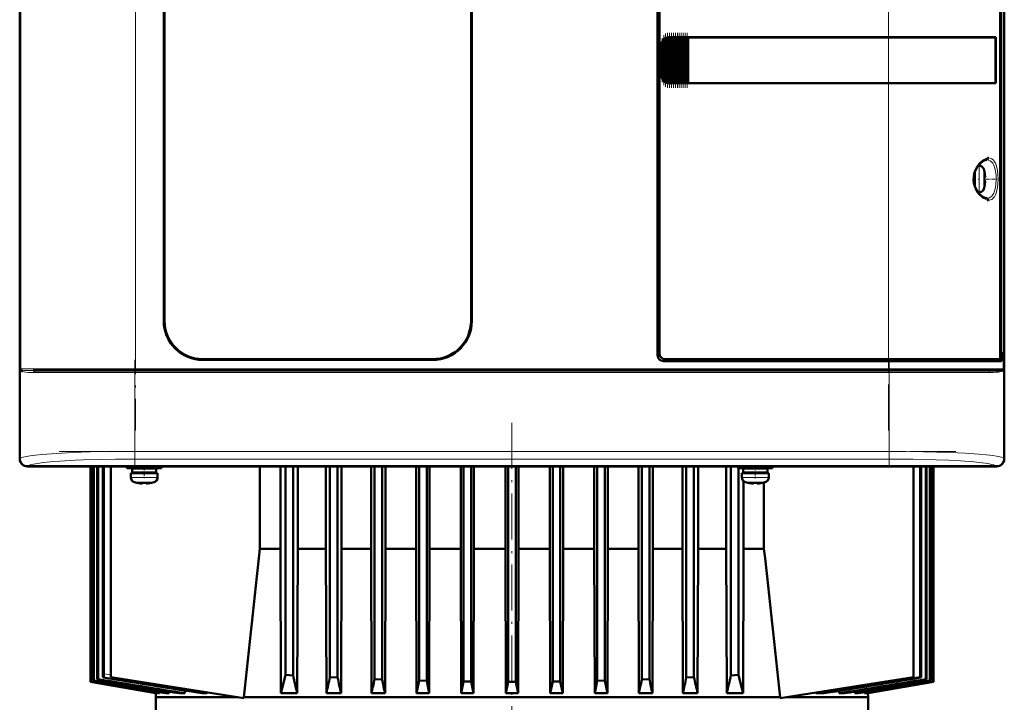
# Model space of a CAD drawing. Extents: x -1595 to 1972, y -1684 to 713.
# Tile 43 of 60: x -137 to 120, y 374 to 553. Entities that reach past the tile are written whole.
import ezdxf

# ---------------------------------------------------------------- set-up
doc = ezdxf.new("R2010")
doc.units = 0
doc.linetypes.add('DASHDOT', pattern=[18.5, 12, -3, 0.5, -3])

msp = doc.modelspace()

# ---------------------------------------------------------------- linework, layer by layer
at = {"color": 7, "lineweight": 50}
for p, q in [((-136.91, 646.03), (-136.91, 438.07)), ((120.04, 438.07), (120.04, 646.03)), ((-136.93, 546.25), (-136.93, 633.85)), ((120.07, 633.85), (120.07, 546.25)), ((29.57, 465.05), (29.57, 619.05)), ((30.07, 618.55), (30.07, 465.55)), ((119.02, 465.02), (119.02, 619.08)), ((119.14, 618.21), (119.14, 465.88)), ((-99.33, 474.05), (-99.33, 610.05)), ((-99.13, 610.05), (-99.13, 474.05)), ((-19.13, 474.05), (-19.13, 610.05)), ((-18.93, 610.05), (-18.93, 474.05)), ((31.08, 547.31), (31.23, 547.48)), ((31.45, 536.42), (31.45, 547.67)), ((31.59, 547.75), (31.74, 547.84)), ((31.96, 536.16), (31.96, 547.94)), ((32.1, 547.98), (32.25, 548.01)), ((32.47, 548.04), (32.61, 548.05)), ((32.47, 536.05), (32.47, 548.04)), ((32.64, 548.05), (32.57, 548.05)), ((32.64, 548.05), (32.61, 548.05)), ((32.64, 548.05), (32.76, 548.05)), ((32.98, 548.05), (32.76, 548.05)), ((32.98, 536.05), (32.98, 548.05)), ((33.12, 548.05), (32.98, 548.05)), ((33.12, 548.05), (33.19, 548.05)), ((33.19, 548.05), (33.27, 548.05)), ((33.49, 548.05), (33.27, 548.05)), ((33.49, 536.05), (33.49, 548.05)), ((33.63, 548.05), (33.49, 548.05)), ((33.63, 548.05), (33.7, 548.05)), ((33.7, 548.05), (33.78, 548.05)), ((34, 548.05), (33.78, 548.05)), ((34, 536.05), (34, 548.05)), ((34.14, 548.05), (34, 548.05)), ((34.14, 548.05), (34.21, 548.05)), ((34.21, 548.05), (34.29, 548.05)), ((34.51, 548.05), (34.29, 548.05)), ((34.51, 536.05), (34.51, 548.05)), ((34.65, 548.05), (34.51, 548.05)), ((34.65, 548.05), (34.72, 548.05)), ((34.72, 548.05), (34.8, 548.05)), ((35.02, 548.05), (34.8, 548.05)), ((35.02, 536.05), (35.02, 548.05)), ((35.16, 548.05), (35.02, 548.05)), ((35.16, 548.05), (35.23, 548.05)), ((35.23, 548.05), (35.31, 548.05)), ((35.53, 548.05), (35.31, 548.05)), ((35.53, 536.05), (35.53, 548.05)), ((35.67, 548.05), (35.53, 548.05)), ((35.67, 548.05), (35.74, 548.05)), ((35.74, 548.05), (35.82, 548.05)), ((36.04, 548.05), (35.82, 548.05)), ((36.04, 536.05), (36.04, 548.05)), ((36.18, 548.05), (36.04, 548.05)), ((36.18, 548.05), (36.25, 548.05)), ((36.25, 548.05), (36.33, 548.05)), ((36.55, 548.05), (36.33, 548.05)), ((36.55, 536.05), (36.55, 548.05)), ((36.69, 548.05), (36.55, 548.05)), ((36.69, 548.05), (36.76, 548.05)), ((36.76, 548.05), (36.84, 548.05)), ((37.06, 548.05), (36.84, 548.05)), ((37.06, 536.05), (37.06, 548.05)), ((37.19, 548.05), (37.06, 548.05)), ((37.19, 548.05), (37.27, 548.05)), ((37.27, 548.05), (37.35, 548.05)), ((37.52, 548.05), (37.35, 548.05)), ((37.52, 548.05), (37.52, 536.05)), ((37.57, 548.05), (37.52, 548.05)), ((37.57, 548.05), (89.85, 548.05)), ((37.59, 548.02), (37.57, 548.05)), ((37.59, 548.02), (89.85, 548.02)), ((37.59, 536.07), (37.59, 548.02)), ((37.59, 548.02), (89.85, 548.02)), ((117.83, 548.05), (89.85, 548.05)), ((91.61, 548.02), (89.9, 548.02)), ((92.53, 548.02), (91.94, 548.02)), ((92.6, 548.02), (92.53, 548.02)), ((95.59, 548.02), (95.51, 548.02)), ((101.37, 548.02), (95.59, 548.02)), ((117.83, 548.05), (117.53, 547.98)), ((117.79, 536.12), (117.79, 547.98)), ((117.83, 548.05), (117.83, 536.05)), ((-136.93, 541.85), (-136.93, 546.25)), ((-136.91, 546.25), (-136.93, 546.25)), ((30.57, 538.05), (30.57, 546.05)), ((30.94, 536.96), (30.94, 547.14)), ((120.07, 546.25), (120.04, 546.25)), ((120.06, 546.25), (120.06, 541.85)), ((-136.93, 450.25), (-136.93, 541.85)), ((-136.93, 541.85), (-136.91, 541.85)), ((120.04, 541.85), (120.07, 541.85)), ((120.07, 541.85), (120.07, 450.25)), ((31.23, 536.62), (31.08, 536.79)), ((31.74, 536.26), (31.59, 536.34)), ((32.25, 536.09), (32.1, 536.12)), ((32.61, 536.05), (32.47, 536.05)), ((32.64, 536.05), (32.57, 536.05)), ((32.61, 536.05), (32.64, 536.05)), ((32.64, 536.05), (32.76, 536.05)), ((32.98, 536.05), (32.76, 536.05)), ((33.12, 536.05), (32.98, 536.05)), ((33.12, 536.05), (33.19, 536.05)), ((33.19, 536.05), (33.27, 536.05)), ((33.49, 536.05), (33.27, 536.05)), ((33.63, 536.05), (33.49, 536.05)), ((33.63, 536.05), (33.7, 536.05)), ((33.7, 536.05), (33.78, 536.05)), ((34, 536.05), (33.78, 536.05)), ((34.14, 536.05), (34, 536.05)), ((34.14, 536.05), (34.21, 536.05)), ((34.21, 536.05), (34.29, 536.05)), ((34.51, 536.05), (34.29, 536.05)), ((34.65, 536.05), (34.51, 536.05)), ((34.65, 536.05), (34.72, 536.05)), ((34.72, 536.05), (34.8, 536.05)), ((35.02, 536.05), (34.8, 536.05)), ((35.16, 536.05), (35.02, 536.05)), ((35.16, 536.05), (35.23, 536.05)), ((35.23, 536.05), (35.31, 536.05)), ((35.53, 536.05), (35.31, 536.05)), ((35.67, 536.05), (35.53, 536.05)), ((35.67, 536.05), (35.74, 536.05)), ((35.74, 536.05), (35.82, 536.05)), ((36.04, 536.05), (35.82, 536.05)), ((36.18, 536.05), (36.04, 536.05)), ((36.18, 536.05), (36.25, 536.05)), ((36.25, 536.05), (36.33, 536.05)), ((36.55, 536.05), (36.33, 536.05)), ((36.69, 536.05), (36.55, 536.05)), ((36.69, 536.05), (36.76, 536.05)), ((36.76, 536.05), (36.84, 536.05)), ((37.06, 536.05), (36.84, 536.05)), ((37.19, 536.05), (37.06, 536.05)), ((37.19, 536.05), (37.27, 536.05)), ((37.27, 536.05), (37.35, 536.05)), ((37.52, 536.05), (37.35, 536.05)), ((37.52, 536.05), (37.57, 536.05)), ((37.57, 536.05), (37.59, 536.07)), ((89.85, 536.05), (37.57, 536.05)), ((37.59, 536.07), (89.85, 536.07)), ((117.83, 536.05), (89.85, 536.05)), ((92.36, 536.07), (92.53, 536.07)), ((95.29, 536.07), (95.59, 536.07)), ((95.59, 536.07), (96.32, 536.07)), ((98.48, 536.07), (101.37, 536.08)), ((101.37, 536.08), (101.69, 536.08)), ((117.83, 536.05), (117.53, 536.11)), ((113.25, 514.55), (113.46, 514.55)), ((112.23, 511.05), (112.23, 512.51)), ((112.33, 512.84), (112.33, 511.05)), ((114.86, 512.97), (114.88, 512.98)), ((115.01, 511.55), (114.86, 511.55)), ((112.23, 511.05), (112.23, 509.59)), ((112.33, 509.26), (112.33, 511.05)), ((115.01, 510.55), (114.86, 510.55)), ((114.88, 509.12), (114.86, 509.13)), ((113.46, 507.55), (113.25, 507.55)), ((119.02, 465.88), (119.14, 465.88)), ((119.34, 465.85), (119.02, 465.85)), ((119.14, 465.88), (119.34, 465.85)), ((119.34, 463.55), (119.34, 465.85)), ((-89.13, 464.05), (-29.13, 464.05)), ((-29.13, 463.85), (-89.13, 463.85)), ((89.85, 463.55), (31.07, 463.55)), ((31.56, 464.05), (89.85, 464.05)), ((118.78, 464.05), (89.85, 464.05)), ((89.85, 463.55), (119.34, 463.55)), ((118.79, 464.05), (119.04, 464.05)), ((118.86, 464.09), (119.04, 464.05)), ((119.04, 464.05), (119.04, 463.55)), ((-136.52, 461.07), (-136.55, 461.11)), ((-136.49, 461.05), (-136.52, 461.07)), ((-133.4, 461.05), (-126.82, 461.05)), ((-116.3, 461.05), (-127.67, 461.05)), ((-126.82, 461.05), (-106.72, 461.05)), ((-106.72, 461.05), (89.85, 461.05)), ((89.85, 461.05), (116.52, 461.05)), ((119.65, 461.08), (119.62, 461.05)), ((119.68, 461.07), (119.62, 461.05)), ((119.62, 461.05), (119.62, 461.04)), ((119.66, 461.08), (119.65, 461.08)), ((119.68, 461.11), (119.66, 461.08)), ((119.68, 461.3), (119.73, 461.33)), ((119.69, 461.3), (119.73, 461.33)), ((-136.93, 445.85), (-136.93, 450.25)), ((-136.91, 450.25), (-136.93, 450.25)), ((120.07, 450.25), (120.04, 450.25)), ((120.06, 450.25), (120.06, 445.85)), ((-136.93, 438.05), (-136.93, 445.85)), ((-136.93, 445.85), (-136.91, 445.85)), ((120.04, 445.85), (120.07, 445.85)), ((120.07, 445.85), (120.07, 438.05)), ((-122.14, 436.05), (-134.93, 436.05)), ((118.04, 436.08), (-134.91, 436.08)), ((-122.13, 436.08), (-122.14, 436.05)), ((-117.73, 436.05), (-122.14, 436.05)), ((-118.44, 436.05), (-118.44, 379.85)), ((-118.44, 379.85), (-118.44, 436.05)), ((-118.27, 379.91), (-118.27, 436.05)), ((-118.2, 379.94), (-118.2, 436.05)), ((-117.73, 436.05), (-117.74, 436.08)), ((-5.14, 436.05), (-117.73, 436.05)), ((-117.68, 380.11), (-117.68, 436.05)), ((-117.54, 380.16), (-117.54, 436.05)), ((-116.67, 380.45), (-116.67, 436.05)), ((-116.46, 380.52), (-116.46, 436.05)), ((-115.24, 382.01), (-115.24, 436.05)), ((-114.95, 381.96), (-114.95, 436.05)), ((-113.18, 436.05), (-113.18, 381.05)), ((-108.93, 436.05), (-108.93, 435.62)), ((-104.43, 435.62), (-108.93, 435.62)), ((-104.43, 435.52), (-107.58, 435.52)), ((-107.58, 435.52), (-107.58, 434.42)), ((-104.43, 434.42), (-107.58, 434.42)), ((-106.43, 435.52), (-106.43, 435.62)), ((-106.43, 434.32), (-106.43, 434.42)), ((-104.43, 435.62), (-99.93, 435.62)), ((-104.43, 435.52), (-101.28, 435.52)), ((-104.43, 434.42), (-101.28, 434.42)), ((-102.43, 435.52), (-102.43, 435.62)), ((-102.43, 434.32), (-102.43, 434.42)), ((-101.28, 435.52), (-101.28, 434.42)), ((-99.93, 435.62), (-99.93, 436.05)), ((-74.23, 414.55), (-74.23, 436.05)), ((-68.89, 414.55), (-68.89, 436.05)), ((-67.57, 436.05), (-67.57, 381.64)), ((-65.57, 436.05), (-65.57, 381.52)), ((-64.37, 414.55), (-64.37, 436.05)), ((-57.02, 414.55), (-57.02, 436.05)), ((-55.94, 436.05), (-55.94, 381.02)), ((-53.94, 436.05), (-53.94, 380.93)), ((-52.95, 414.55), (-52.95, 436.05)), ((-45.22, 436.05), (-45.22, 414.55)), ((-44.32, 436.05), (-44.32, 380.52)), ((-42.32, 436.05), (-42.32, 380.45)), ((-41.46, 436.05), (-41.46, 414.55)), ((-33.48, 414.55), (-33.48, 436.05)), ((-32.69, 436.05), (-32.69, 380.16)), ((-30.69, 436.05), (-30.69, 380.11)), ((-29.93, 436.05), (-29.93, 414.55)), ((-21.79, 436.05), (-21.79, 414.55)), ((-21.07, 436.05), (-21.07, 379.94)), ((-19.07, 436.05), (-19.07, 379.91)), ((-18.36, 414.55), (-18.36, 436.05)), ((-10.14, 414.55), (-10.14, 436.05)), ((-9.44, 436.05), (-9.44, 379.85)), ((-7.44, 436.05), (-7.44, 379.85)), ((-6.74, 414.55), (-6.74, 436.05)), ((-5.13, 436.08), (-5.14, 436.05)), ((-0.73, 436.05), (-5.14, 436.05)), ((-0.73, 436.05), (-0.74, 436.08)), ((107.86, 436.05), (-0.73, 436.05)), ((1.47, 436.05), (1.47, 414.55)), ((2.18, 436.05), (2.18, 379.91)), ((4.18, 436.05), (4.18, 379.94)), ((4.91, 436.05), (4.91, 414.55)), ((13.04, 414.55), (13.04, 436.05)), ((13.81, 436.05), (13.81, 380.11)), ((15.81, 436.05), (15.81, 380.16)), ((16.6, 436.05), (16.6, 414.55)), ((24.58, 414.55), (24.58, 436.05)), ((25.43, 436.05), (25.43, 380.45)), ((27.43, 436.05), (27.43, 380.52)), ((28.34, 436.05), (28.34, 414.55)), ((36.06, 414.55), (36.06, 436.05)), ((37.06, 436.05), (37.06, 380.93)), ((39.06, 436.05), (39.06, 381.02)), ((40.13, 414.55), (40.13, 436.05)), ((47.48, 414.55), (47.48, 436.05)), ((48.68, 436.05), (48.68, 381.52)), ((50.57, 435.62), (50.57, 436.05)), ((50.57, 435.62), (55.07, 435.62)), ((50.68, 435.62), (50.68, 381.64)), ((55.07, 435.52), (51.92, 435.52)), ((51.92, 434.42), (51.92, 435.52)), ((51.92, 434.42), (55.07, 434.42)), ((52.01, 435.62), (52.01, 435.52)), ((52.01, 434.42), (52.01, 434.32)), ((53.07, 435.62), (53.07, 435.52)), ((53.07, 434.42), (53.07, 434.32)), ((59.57, 435.62), (55.07, 435.62)), ((58.22, 435.52), (55.07, 435.52)), ((58.22, 434.42), (55.07, 434.42)), ((57.07, 435.62), (57.07, 435.52)), ((57.07, 434.42), (57.07, 434.32)), ((57.34, 435.62), (57.34, 435.52)), ((57.34, 434.42), (57.34, 434.32)), ((58.22, 434.42), (58.22, 435.52)), ((59.57, 436.05), (59.57, 435.62)), ((96.33, 436.05), (96.33, 381.05)), ((98.07, 436.05), (98.07, 381.02)), ((98.36, 436.05), (98.36, 380.93)), ((99.57, 436.05), (99.57, 380.52)), ((99.79, 436.05), (99.79, 380.45)), ((100.65, 436.05), (100.65, 380.16)), ((100.79, 436.05), (100.79, 380.11)), ((101.31, 436.05), (101.31, 379.94)), ((101.38, 436.05), (101.38, 379.91)), ((101.56, 436.05), (101.56, 379.85)), ((101.56, 436.05), (101.56, 379.85)), ((107.87, 436.08), (107.86, 436.05)), ((112.27, 436.05), (107.86, 436.05)), ((112.27, 436.05), (112.26, 436.08)), ((118.07, 436.05), (112.27, 436.05)), ((-107.93, 434.32), (-107.93, 433.19)), ((-107.93, 434.32), (-104.43, 434.32)), ((-106.35, 431.79), (-106.36, 431.78)), ((-104.93, 431.64), (-104.93, 431.79)), ((-100.93, 434.32), (-104.43, 434.32)), ((-103.93, 431.64), (-103.93, 431.79)), ((-102.5, 431.78), (-102.51, 431.79)), ((-100.93, 433.19), (-100.93, 434.32)), ((51.57, 434.32), (55.07, 434.32)), ((51.57, 433.19), (51.57, 434.32)), ((52.01, 432.22), (52.01, 414.55)), ((53.14, 431.78), (53.15, 431.79)), ((54.57, 431.64), (54.57, 431.79)), ((55.07, 434.32), (58.57, 434.32)), ((55.57, 431.64), (55.57, 431.79)), ((56.99, 431.79), (57, 431.78)), ((57.34, 431.86), (57.34, 414.55)), ((58.57, 434.32), (58.57, 433.19)), ((-74.23, 414.55), (-68.89, 414.55)), ((-68.89, 414.55), (-68.75, 376.84)), ((-64.37, 414.55), (-64.49, 376.84)), ((-64.37, 414.55), (-57.02, 414.55)), ((-57.02, 414.55), (-56.89, 376.84)), ((-52.95, 414.55), (-53.06, 376.84)), ((-52.95, 414.55), (-45.22, 414.55)), ((-45.22, 414.55), (-45.11, 376.84)), ((-41.46, 414.55), (-41.57, 376.84)), ((-33.48, 414.55), (-41.46, 414.55)), ((-33.48, 414.55), (-33.38, 376.84)), ((-29.93, 414.55), (-30.03, 376.84)), ((-21.79, 414.55), (-29.93, 414.55)), ((-21.79, 414.55), (-21.69, 376.84)), ((-18.36, 414.55), (-18.46, 376.84)), ((-10.14, 414.55), (-18.36, 414.55)), ((-10.14, 414.55), (-10.04, 376.84)), ((-6.74, 414.55), (-6.85, 376.84)), ((-6.74, 414.55), (1.47, 414.55)), ((1.47, 414.55), (1.57, 376.84)), ((4.91, 414.55), (4.8, 376.84)), ((4.91, 414.55), (13.04, 414.55)), ((13.04, 414.55), (13.15, 376.84)), ((16.6, 414.55), (16.49, 376.84)), ((16.6, 414.55), (24.58, 414.55)), ((24.58, 414.55), (24.68, 376.84)), ((28.34, 414.55), (28.22, 376.84)), ((28.34, 414.55), (34.71, 414.55)), ((34.71, 414.55), (36.06, 414.55)), ((36.06, 414.55), (36.17, 376.84)), ((40.13, 414.55), (40.01, 376.84)), ((47.48, 414.55), (40.13, 414.55)), ((47.48, 414.55), (47.61, 376.84)), ((52.01, 414.55), (51.87, 376.84)), ((57.34, 414.55), (52.01, 414.55)), ((-116.46, 380.52), (-116.67, 380.45)), ((-115.1, 380.97), (-115.09, 380.97)), ((-115.09, 380.97), (-115.09, 380.98)), ((-78.47, 375.55), (-113.18, 381.05)), ((-65.57, 381.52), (-67.57, 381.64)), ((-53.94, 380.93), (-55.94, 381.02)), ((-42.32, 380.45), (-44.32, 380.52)), ((27.43, 380.52), (25.43, 380.45)), ((39.06, 381.02), (37.06, 380.93)), ((50.68, 381.64), (48.68, 381.52)), ((61.58, 375.54), (96.33, 381.05)), ((98.07, 381.02), (98.36, 380.93)), ((99.57, 380.52), (99.79, 380.45)), ((-118.44, 379.85), (-101.35, 376.84)), ((-118.44, 379.85), (-118.44, 379.85)), ((-101.36, 376.84), (-118.44, 379.85)), ((-118.2, 379.94), (-118.27, 379.91)), ((-118.27, 379.91), (-100.82, 376.84)), ((-117.54, 380.16), (-117.68, 380.11)), ((-30.69, 380.11), (-32.69, 380.16)), ((-30.69, 380.11), (-30.03, 376.84)), ((-21.07, 379.94), (-21.69, 376.84)), ((-19.07, 379.91), (-21.07, 379.94)), ((-19.07, 379.91), (-18.46, 376.84)), ((-9.44, 379.85), (-10.04, 376.84)), ((-9.44, 379.85), (-7.44, 379.85)), ((-7.44, 379.85), (-6.85, 376.84)), ((2.18, 379.91), (1.57, 376.84)), ((2.18, 379.91), (4.18, 379.94)), ((4.18, 379.94), (4.8, 376.84)), ((13.81, 380.11), (13.15, 376.84)), ((13.81, 380.11), (15.81, 380.16)), ((83.93, 376.84), (101.38, 379.91)), ((84.46, 376.84), (101.56, 379.85)), ((84.48, 376.84), (101.56, 379.85)), ((100.65, 380.16), (100.79, 380.11)), ((101.31, 379.94), (101.38, 379.91)), ((101.56, 379.85), (101.56, 379.85)), ((-101.36, 376.84), (-101.44, 375.8)), ((-101.44, 375.8), (-80.03, 375.8)), ((-101.44, 372.05), (-101.44, 375.8)), ((-101.36, 376.84), (-101.35, 376.84)), ((-101.34, 376.93), (-101.35, 376.84)), ((-100.82, 376.84), (-100.41, 376.84)), ((-100.39, 377.11), (-100.41, 376.84)), ((-98.82, 376.84), (-97.95, 376.84)), ((-97.92, 377.29), (-97.95, 376.84)), ((-95.26, 376.84), (-93.82, 376.84)), ((-93.76, 377.53), (-93.82, 376.84)), ((-89.41, 376.84), (-89.36, 376.84)), ((-89.36, 376.84), (-88.29, 376.84)), ((-78.47, 375.8), (36.14, 375.8)), ((-78.47, 375.55), (-78.47, 375.8)), ((-68.75, 376.84), (-64.49, 376.84)), ((-56.89, 376.84), (-53.06, 376.84)), ((-41.57, 376.84), (-45.11, 376.84)), ((-30.03, 376.84), (-33.38, 376.84)), ((-18.46, 376.84), (-21.69, 376.84)), ((-10.04, 376.84), (-6.85, 376.84)), ((1.57, 376.84), (4.8, 376.84)), ((13.15, 376.84), (16.49, 376.84)), ((24.68, 376.84), (28.22, 376.84)), ((36.14, 375.8), (61.58, 375.8)), ((40.01, 376.84), (36.17, 376.84)), ((51.87, 376.84), (47.61, 376.84)), ((61.58, 375.8), (61.58, 375.54)), ((84.56, 375.8), (63.18, 375.8)), ((70.83, 377.01), (70.84, 376.84)), ((73.06, 376.84), (70.84, 376.84)), ((76.88, 377.45), (76.94, 376.84)), ((78.37, 376.84), (76.94, 376.84)), ((81.03, 377.29), (81.07, 376.84)), ((81.93, 376.84), (81.07, 376.84)), ((83.51, 377.11), (83.53, 376.84)), ((83.93, 376.84), (83.53, 376.84)), ((84.46, 376.93), (84.46, 376.84)), ((84.48, 376.84), (84.46, 376.84)), ((84.48, 376.84), (84.56, 375.8)), ((84.56, 372.05), (84.56, 375.8))]:
    msp.add_line(p, q, dxfattribs=at)
at = {"color": 7, "linetype": 'DASHDOT', "lineweight": 18}
for p, q in [((-106.72, 638.65), (-106.72, 445.45)), ((89.85, 445.45), (89.85, 638.65)), ((-106.9, 463.89), (-106.9, 435.81)), ((90.03, 463.89), (90.03, 435.82)), ((-126.59, 460.55), (109.72, 460.55)), ((-126.38, 461.55), (109.51, 461.55)), ((-8.44, 447.45), (-8.44, 310.65)), ((-126.59, 439.98), (109.72, 439.98))]:
    msp.add_line(p, q, dxfattribs=at)
at = {"color": 7, "lineweight": 18}
for p, q in [((-136.65, 461.55), (-136.65, 622.55)), ((-106.72, 622.55), (-106.72, 461.55)), ((119.78, 461.55), (119.78, 622.55)), ((89.85, 548.05), (89.85, 620.05)), ((31.23, 536.62), (31.23, 547.48)), ((31.59, 536.34), (31.59, 547.75)), ((31.74, 547.84), (31.74, 536.26)), ((32.1, 536.12), (32.1, 547.98)), ((32.25, 548.01), (32.25, 536.09)), ((32.61, 548.05), (32.61, 536.05)), ((32.76, 536.05), (32.76, 548.05)), ((33.12, 548.05), (33.12, 536.05)), ((33.27, 548.05), (33.27, 536.05)), ((33.63, 548.05), (33.63, 536.05)), ((33.78, 548.05), (33.78, 536.05)), ((34.14, 548.05), (34.14, 536.05)), ((34.29, 548.05), (34.29, 536.05)), ((34.65, 548.05), (34.65, 536.05)), ((34.8, 536.05), (34.8, 548.05)), ((35.16, 548.05), (35.16, 536.05)), ((35.31, 548.05), (35.31, 536.05)), ((35.67, 548.05), (35.67, 536.05)), ((35.82, 548.05), (35.82, 536.05)), ((36.18, 548.05), (36.18, 536.05)), ((36.33, 536.05), (36.33, 548.05)), ((36.69, 548.05), (36.69, 536.05)), ((36.84, 548.05), (36.84, 536.05)), ((37.19, 536.05), (37.19, 548.05)), ((37.35, 548.05), (37.35, 536.05)), ((89.85, 548.02), (89.85, 548.05)), ((89.85, 548.02), (89.85, 536.07)), ((30.57, 546.05), (30.62, 546.05)), ((30.62, 546.05), (30.62, 538.05)), ((30.79, 537.25), (30.79, 546.84)), ((31.08, 547.31), (31.08, 536.79)), ((30.62, 538.05), (30.57, 538.05)), ((89.85, 536.05), (89.85, 536.07)), ((89.85, 464.05), (89.85, 536.05)), ((113.46, 514.55), (113.46, 511.08)), ((114.71, 513.62), (114.71, 511.07)), ((113.46, 511.08), (113.46, 511.05)), ((113.46, 507.55), (113.46, 511.05)), ((114.71, 511.07), (114.71, 511.05)), ((114.71, 511.05), (114.71, 508.48)), ((89.85, 463.55), (89.85, 464.05)), ((89.85, 461.55), (89.85, 463.55)), ((-136.82, 461.55), (-136.82, 438.15)), ((-136.82, 461.55), (-136.65, 461.55)), ((-127.16, 461.55), (-136.65, 461.55)), ((-136.61, 461.36), (-136.6, 461.33)), ((-132.96, 460.55), (-127.33, 460.55)), ((-127.33, 460.55), (-106.9, 460.55)), ((-106.72, 461.55), (-127.16, 461.55)), ((-106.9, 460.55), (-106.9, 461.05)), ((-106.9, 439.98), (-106.9, 460.55)), ((90.03, 460.55), (-106.9, 460.55)), ((-106.72, 461.55), (89.85, 461.55)), ((-106.72, 461.05), (-106.72, 461.55)), ((119.78, 461.55), (89.85, 461.55)), ((89.85, 461.55), (89.85, 461.05)), ((90.03, 460.55), (90.03, 461.05)), ((90.03, 460.55), (116.09, 460.55)), ((90.03, 460.55), (90.03, 439.98)), ((119.78, 461.55), (119.95, 461.55)), ((119.95, 438.15), (119.95, 461.55)), ((-106.9, 439.98), (90.03, 439.98)), ((-106.9, 437.98), (-106.9, 439.98)), ((90.03, 439.98), (90.03, 437.98)), ((-136.91, 438.07), (-136.82, 438.15)), ((90.03, 437.98), (-106.9, 437.98)), ((119.95, 438.15), (120.04, 438.07)), ((-134.83, 436.16), (-134.91, 436.08)), ((118.04, 436.08), (117.96, 436.16)), ((-104.46, 433.19), (-107.93, 433.19)), ((-107, 431.95), (-104.45, 431.95)), ((-104.46, 433.19), (-104.43, 433.19)), ((-104.45, 431.95), (-104.43, 431.95)), ((-104.43, 433.19), (-100.93, 433.19)), ((-104.43, 431.95), (-101.86, 431.95)), ((55.07, 433.19), (51.57, 433.19)), ((55.07, 431.95), (52.5, 431.95)), ((55.1, 433.19), (55.07, 433.19)), ((55.09, 431.95), (55.07, 431.95)), ((57.64, 431.95), (55.09, 431.95)), ((58.57, 433.19), (55.1, 433.19)), ((-114.95, 381.96), (-113.18, 381.68))]:
    msp.add_line(p, q, dxfattribs=at)
at = {"color": 7, "linetype": 'DASHDOT', "lineweight": 18, "ltscale": 0.287631}
msp.add_line((30.72, 536.3), (30.72, 547.8), dxfattribs=at)
at = {"color": 7, "linetype": 'DASHDOT', "lineweight": 18, "ltscale": 0.325664}
msp.add_line((31.16, 535.53), (31.16, 548.56), dxfattribs=at)
at = {"color": 7, "linetype": 'DASHDOT', "lineweight": 18, "ltscale": 0.347389}
msp.add_line((31.67, 535.1), (31.67, 549), dxfattribs=at)
at = {"color": 7, "linetype": 'DASHDOT', "lineweight": 18, "ltscale": 0.357764}
msp.add_line((32.18, 534.89), (32.18, 549.2), dxfattribs=at)
at = {"color": 7, "linetype": 'DASHDOT', "lineweight": 18, "ltscale": 0.359999}
for p, q in [((32.69, 534.85), (32.69, 549.25)), ((33.2, 534.85), (33.2, 549.25)), ((33.71, 534.85), (33.71, 549.25)), ((34.22, 534.85), (34.22, 549.25)), ((34.73, 534.85), (34.73, 549.25)), ((35.24, 534.85), (35.24, 549.25)), ((35.75, 534.85), (35.75, 549.25)), ((36.26, 534.85), (36.26, 549.25)), ((36.77, 534.85), (36.77, 549.25)), ((37.27, 534.85), (37.27, 549.25))]:
    msp.add_line(p, q, dxfattribs=at)
at = {"color": 7, "linetype": 'DASHDOT', "lineweight": 18, "ltscale": 0.00094223}
msp.add_line((115.01, 512.05), (115.05, 512.05), dxfattribs=at)
at = {"color": 7, "linetype": 'DASHDOT', "lineweight": 18, "ltscale": 0.008935}
msp.add_line((112.01, 511.05), (112.36, 511.05), dxfattribs=at)
at = {"color": 7, "linetype": 'DASHDOT', "lineweight": 18, "ltscale": 0.006442}
msp.add_line((113.49, 511.05), (113.23, 511.05), dxfattribs=at)
at = {"color": 7, "linetype": 'DASHDOT', "lineweight": 18, "ltscale": 0.000793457}
msp.add_line((115.01, 510.05), (115.04, 510.05), dxfattribs=at)
at = {"color": 7, "linetype": 'DASHDOT', "lineweight": 18, "ltscale": 0.072147}
msp.add_line((115.3, 511.05), (118.19, 511.05), dxfattribs=at)
at = {"color": 7, "linetype": 'DASHDOT', "lineweight": 18, "ltscale": 0.072885}
msp.add_line((-104.43, 435.86), (-104.43, 432.95), dxfattribs=at)
at = {"color": 7, "linetype": 'DASHDOT', "lineweight": 18, "ltscale": 0.085704}
msp.add_line((55.07, 436.33), (55.07, 432.91), dxfattribs=at)
at = {"color": 7, "linetype": 'DASHDOT', "lineweight": 18, "ltscale": 0.000926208}
msp.add_line((-105.43, 431.64), (-105.43, 431.61), dxfattribs=at)
at = {"color": 7, "linetype": 'DASHDOT', "lineweight": 18, "ltscale": 0.000743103}
msp.add_line((-103.43, 431.61), (-103.43, 431.64), dxfattribs=at)
at = {"color": 7, "linetype": 'DASHDOT', "lineweight": 18, "ltscale": 0.000761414}
msp.add_line((54.07, 431.64), (54.07, 431.61), dxfattribs=at)
at = {"color": 7, "linetype": 'DASHDOT', "lineweight": 18, "ltscale": 0.000958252}
msp.add_line((56.07, 431.64), (56.07, 431.61), dxfattribs=at)
at = {"color": 7, "lineweight": 50}
for points in [[(117.79, 547.98), (113.2, 548.01), (89.85, 548.02)], [(89.85, 536.07), (112.28, 536.09), (117.79, 536.12)], [(113.18, 507.63), (112.73, 508.35), (112.36, 509.17), (112.15, 509.93), (112.04, 510.85), (112.07, 511.65), (112.23, 512.48), (112.53, 513.33), (112.99, 514.18), (113.18, 514.46)], [(113.18, 514.46), (113.74, 515.11), (114.3, 515.58), (114.85, 515.89), (115.29, 516.03), (115.54, 516.05)], [(115.62, 516.52), (115.87, 516.55), (115.98, 516.55)], [(115.01, 512.05), (115.04, 511.72), (115.03, 511.6), (115.03, 511.56), (115.02, 511.55), (115.02, 511.55), (115.02, 511.55), (115.01, 511.55)], [(115.04, 511.76), (115.03, 511.58), (115.03, 511.56), (115.02, 511.55), (115.02, 511.55), (115.02, 511.55), (115.01, 511.55)], [(115.04, 510.33), (115.04, 510.48), (115.03, 510.53), (115.02, 510.54), (115.02, 510.55), (115.02, 510.55), (115.01, 510.55)], [(115.01, 510.05), (115.03, 510.24), (115.04, 510.48), (115.03, 510.53), (115.02, 510.54), (115.02, 510.55), (115.02, 510.55), (115.01, 510.55)], [(115.54, 506.05), (115.11, 506.12), (114.63, 506.32), (114.07, 506.69), (113.52, 507.22), (113.18, 507.63)], [(115.98, 505.55), (115.66, 505.57), (115.62, 505.58)], [(-89.13, 463.85), (-90.3, 463.92), (-91.46, 464.12), (-92.58, 464.46), (-93.65, 464.92), (-94.22, 465.22), (-94.77, 465.56), (-95.47, 466.06), (-96.13, 466.62), (-96.73, 467.24), (-97.46, 468.16), (-98.08, 469.16), (-98.58, 470.22), (-98.96, 471.34), (-99.17, 472.23), (-99.29, 473.13), (-99.33, 474.05)], [(-18.93, 474.05), (-19, 472.88), (-19.21, 471.73), (-19.55, 470.61), (-20, 469.53), (-20.31, 468.96), (-20.64, 468.41), (-21.15, 467.71), (-21.71, 467.06), (-22.32, 466.46), (-23.25, 465.73), (-24.25, 465.11), (-25.31, 464.6), (-26.42, 464.22), (-27.32, 464.02), (-28.22, 463.89), (-29.13, 463.85)], [(118.78, 464.05), (118.82, 464.06), (118.85, 464.09), (118.91, 464.17), (118.99, 464.48), (119.02, 465.02)], [(116.52, 461.05), (117.59, 461.06), (118.47, 461.09), (119.14, 461.15), (119.54, 461.24), (119.68, 461.3)], [(-105.43, 431.64), (-105.1, 431.62), (-104.98, 431.62), (-104.95, 431.63), (-104.94, 431.63), (-104.93, 431.64), (-104.93, 431.64), (-104.93, 431.64)], [(-103.88, 431.62), (-103.91, 431.63), (-103.92, 431.63), (-103.93, 431.64), (-103.93, 431.64)], [(-103.43, 431.64), (-103.62, 431.62), (-103.86, 431.62), (-103.91, 431.63), (-103.92, 431.63), (-103.93, 431.64), (-103.93, 431.64), (-103.93, 431.64)], [(54.07, 431.64), (54.26, 431.62), (54.5, 431.62), (54.55, 431.63), (54.56, 431.63), (54.57, 431.64), (54.57, 431.64), (54.57, 431.64)], [(55.62, 431.62), (55.58, 431.63), (55.57, 431.63), (55.57, 431.64), (55.57, 431.64), (55.57, 431.64)], [(56.07, 431.64), (55.74, 431.62), (55.62, 431.62), (55.59, 431.63), (55.58, 431.63), (55.57, 431.64), (55.57, 431.64), (55.57, 431.64)], [(-115.24, 382.01), (-115.2, 381.28), (-115.15, 381.05), (-115.12, 380.99), (-115.11, 380.98), (-115.1, 380.97)], [(-114.95, 381.96), (-114.99, 381.32), (-115.03, 381.09), (-115.07, 380.99), (-115.08, 380.98), (-115.09, 380.98)], [(-67.57, 381.64), (-68.17, 379.1), (-68.75, 376.84)], [(50.68, 381.64), (51.29, 379.1), (51.87, 376.84)], [(70.84, 376.84), (84.32, 378.87), (98.07, 381.02)], [(-87.91, 377.05), (-88.09, 376.89), (-88.29, 376.84)]]:
    msp.add_lwpolyline(points, dxfattribs=at)
at = {"color": 7, "lineweight": 18}
for points in [[(113.52, 506.91), (113.07, 507.47), (112.7, 508.06), (112.49, 508.47), (112.16, 509.31), (111.97, 510.18), (111.9, 511.05), (111.97, 511.93), (112.1, 512.58), (112.31, 513.22), (112.71, 514.05), (112.95, 514.45), (113.52, 515.19)], [(113.52, 515.19), (114.07, 515.72), (114.7, 516.16), (115.27, 516.42), (115.62, 516.52)], [(115.54, 516.05), (115.98, 515.99), (116.38, 515.83), (116.73, 515.57), (117.05, 515.19), (117.33, 514.7)], [(115.98, 516.55), (116.39, 516.5), (116.78, 516.34), (117.14, 516.07), (117.46, 515.69), (117.74, 515.18)], [(117.33, 514.7), (117.61, 513.92), (117.8, 513.02), (117.91, 512.09), (117.95, 511.05)], [(117.74, 515.18), (117.9, 514.77), (118.04, 514.33), (118.25, 513.35), (118.38, 512.22), (118.42, 511.05)], [(117.95, 511.05), (117.88, 509.72), (117.77, 508.88), (117.61, 508.2), (117.44, 507.68), (117.33, 507.4)], [(118.42, 511.05), (118.38, 509.87), (118.25, 508.74), (118.04, 507.77), (117.91, 507.32), (117.74, 506.92)], [(115.62, 505.58), (115.03, 505.77), (114.48, 506.07), (114.07, 506.38), (113.52, 506.91)], [(117.33, 507.4), (117.16, 507.08), (116.98, 506.8), (116.77, 506.57), (116.55, 506.38), (116.17, 506.17), (115.76, 506.06), (115.54, 506.05)], [(117.74, 506.92), (117.47, 506.42), (117.14, 506.03), (116.77, 505.75), (116.48, 505.63), (116.18, 505.56), (115.98, 505.55)], [(-136.55, 461.3), (-136.34, 461.21), (-136.16, 461.17), (-135.72, 461.12), (-134.31, 461.06), (-133.4, 461.05)], [(-132.96, 460.55), (-133.88, 460.56), (-134.69, 460.6), (-135.39, 460.67)], [(118.51, 460.67), (117.94, 460.61), (117.24, 460.57), (116.09, 460.55)], [(-136.82, 438.15), (-136.65, 438.27), (-136.39, 438.38), (-136.02, 438.49), (-135.21, 438.66), (-134.16, 438.83), (-132.77, 439.01), (-131.14, 439.17), (-127.33, 439.45), (-123.12, 439.66), (-118.55, 439.82), (-114.35, 439.91), (-106.9, 439.98)], [(90.03, 439.98), (94.52, 439.95), (98.94, 439.89), (105.82, 439.68), (109.81, 439.49), (113.36, 439.25), (115.37, 439.07), (117.08, 438.86), (118.07, 438.71), (118.87, 438.56), (119.37, 438.43), (119.73, 438.29), (119.95, 438.15)], [(-106.9, 437.98), (-111.9, 437.95), (-116.07, 437.87), (-120.26, 437.74), (-122.45, 437.65), (-126.43, 437.43), (-129.02, 437.22), (-130.85, 437.04), (-132.33, 436.84), (-133.3, 436.67), (-134.03, 436.51), (-134.55, 436.33), (-134.83, 436.16)], [(117.96, 436.16), (117.67, 436.33), (117.31, 436.46), (116.81, 436.59), (115.73, 436.8), (114.28, 437), (112.14, 437.22), (108.61, 437.49), (105.57, 437.65), (102.24, 437.78), (96.25, 437.93), (90.03, 437.98)], [(-115.09, 380.98), (-101.61, 378.86), (-88.29, 376.84)]]:
    msp.add_lwpolyline(points, dxfattribs=at)
at = {"color": 7, "lineweight": 50}
for centre, radius, start, end in [((32.61, 546.18), 1.89, 127.9225, 136.7729), ((32.69, 545.68), 2.35, 118.0492, 122.0459), ((32.58, 546.28), 1.77, 110.7187, 118.3943), ((32.7, 545.5), 2.55, 103.6061, 106.9099), ((32.61, 546.34), 1.71, 94.6829, 101.9834), ((98.95, -7062.46), 7610.48, 89.911285, 89.981827), ((32.73, 546), 2.11, 167.8164, 178.6977), ((33.01, 545.94), 2.4, 157.7787, 167.7127), ((32.7, 546.08), 2.06, 148.9704, 158.2673), ((32.57, 545.92), 2.04, 136.9534, 143.1617), ((32.7, 538.09), 2.09, 181.2162, 192.2147), ((33.09, 538.19), 2.48, 192.5876, 202.176), ((32.7, 538.02), 2.06, 201.7327, 211.0296), ((32.57, 538.18), 2.04, 216.8383, 223.0466), ((32.61, 537.92), 1.89, 223.2271, 232.0775), ((32.69, 538.41), 2.35, 237.9541, 241.9508), ((32.58, 537.82), 1.77, 241.6057, 249.2813), ((32.7, 538.6), 2.55, 253.0901, 256.3939), ((32.61, 537.76), 1.71, 258.0166, 265.3171), ((113.46, 513.25), 1.3, 16.6015, 90), ((106.08, 511.05), 9, 12.3778, 16.6016), ((106.08, 511.05), 8.99, 6.3893, 12.3497), ((106.08, 511.05), 8.99, 6.3893, 12.3497), ((104.97, 511.05), 9.9, 357.106, 2.8938), ((104.98, 511.05), 9.9, 357.1058, 2.8956), ((106.08, 511.05), 9, 343.3984, 347.6222), ((106.08, 511.05), 8.99, 347.6508, 353.6103), ((106.08, 511.05), 8.99, 347.6503, 353.6107), ((113.46, 508.85), 1.3, 270, 343.3985), ((-89.13, 474.05), 10.2, 179.9997, 270.0003), ((-89.13, 474.05), 10, 180, 270), ((-29.13, 474.05), 10, 270, 360), ((-29.13, 474.05), 10.2, 269.9997, 0.0003), ((31.07, 465.05), 1.5, 180, 270), ((-137.04, 461.11), 0.488, 357.928, 30.3047), ((-136.16, 461.76), 0.607, 220.9525, 229.0552), ((-137.04, 461.11), 0.486, 358.9892, 25.8179), ((-136.47, 461.47), 0.197, 228.0416, 243.1921), ((-136.98, 461.05), 0.494, 358.0841, 30.2339), ((-136.98, 461.06), 0.491, 359.1792, 29.5717), ((-136.09, 461.49), 0.601, 220.5195, 228.8199), ((-135.76, 461.94), 1.15, 230.5708, 251.3512), ((119.01, 461.76), 0.937, 296.5194, 310.7967), ((120.11, 461.05), 0.494, 149.585, 181.0835), ((120.11, 461.05), 0.491, 150.312, 180.6913), ((120.17, 461.12), 0.485, 154.5515, 181.5258), ((120.17, 461.11), 0.49, 153.5328, 185.1478), ((-134.93, 438.05), 2, 180.0019, 269.9981), ((-106.63, 433.19), 1.3, 180, 253.3985), ((-104.43, 440.57), 9, 253.3985, 257.6222), ((-104.43, 440.57), 8.99, 257.6503, 263.6107), ((-104.43, 440.57), 8.99, 257.6503, 263.6107), ((-104.43, 441.68), 9.9, 267.1058, 272.8956), ((-104.43, 441.68), 9.9, 267.106, 272.8938), ((-104.43, 440.57), 8.99, 276.3893, 282.3497), ((-104.43, 440.57), 8.99, 276.3897, 282.3492), ((-104.43, 440.57), 9, 282.3778, 286.6016), ((-102.23, 433.19), 1.3, 286.6016, 360), ((52.87, 433.19), 1.3, 180, 253.3985), ((55.07, 440.57), 9, 253.3985, 257.6222), ((55.07, 440.57), 8.99, 257.6508, 263.6103), ((55.07, 440.57), 8.99, 257.6503, 263.6107), ((55.07, 441.68), 9.9, 267.106, 272.8938), ((55.07, 441.68), 9.9, 267.1058, 272.8956), ((55.07, 440.57), 8.99, 276.3893, 282.3497), ((55.07, 440.57), 8.99, 276.3893, 282.3497), ((55.07, 440.57), 9, 282.3778, 286.6016), ((57.27, 433.19), 1.3, 286.6016, 360), ((-104.97, 435.65), 4.04, 263.5178, 266.839), ((-103.85, 435.2), 3.58, 272.1824, 275.7457), ((54.51, 435.42), 3.8, 263.4171, 267.729), ((55.61, 435.65), 4.04, 273.1617, 276.4821), ((10781.28, -793.62), 10922.53, 173.649377, 173.853859), ((-10796.73, -793.5), 10921.09, 6.146314, 6.350826), ((1069.74, 7347.73), 7067.57, 260.336147, 260.512223), ((550.34, 4404.4), 4078.75, 260.59102, 260.91315), ((471.03, 3943.61), 3610.52, 260.65736, 261.07032), ((179.24, 435.28), 250.64, 192.3844, 193.483), ((-320.9, 439.05), 271.24, 346.7412, 347.6466), ((406.77, 478.36), 470.91, 191.9414, 192.4499), ((-551.39, 487.35), 518.2, 347.6872, 348.1038), ((928.47, 579.52), 990.99, 191.58801, 191.80131), ((-945.35, 579.52), 990.98, 348.19864, 348.41194), ((534.5, 487.35), 518.2, 191.8961, 192.3128), ((-423.66, 478.36), 470.9, 347.55, 348.0585), ((304.02, 439.05), 271.24, 192.3533, 193.2587), ((-196.12, 435.28), 250.64, 346.5169, 347.6155), ((-517.38, 4111.65), 3781.19, 278.98358, 279.3718), ((-567.27, 4404.7), 4079.05, 279.08686, 279.40898), ((-1086.63, 7347.73), 7067.57, 279.487779, 279.663848), ((3801.44, 22841.28), 22800.77, 260.101223, 260.146589), ((3040.42, 18523.84), 18416.53, 260.126016, 260.185569), ((1223.12, 8224.12), 7957.7, 260.300938, 260.443948), ((-1143.85, 607.17), 1134.11, 348.28188, 348.4532), ((1127.75, 607.34), 1134.91, 191.5468, 191.718), ((-1240.01, 8224.12), 7957.7, 279.556054, 279.699064), ((-3056.71, 18520.41), 18413.04, 279.814426, 279.873992), ((-3818.32, 22841.28), 22800.77, 279.853413, 279.898772)]:
    msp.add_arc(centre, radius, start, end, dxfattribs=at)
at = {"color": 7, "lineweight": 18}
for centre, radius, start, end in [((115.41, 516.55), 0.564, 339.2668, 0.1093), ((115.41, 505.55), 0.564, 359.8953, 20.7377), ((-135.49, 462.07), 1.43, 201.261, 222.235), ((-135.89, 462.28), 1.19, 218.0427, 233.348), ((-136.15, 461.55), 0.501, 179.9266, 201.6242), ((-134.94, 464.29), 3.65, 250.8857, 262.9217), ((-133.4, 460.63), 0.416, 40.2511, 89.1163), ((-133.5, 460.55), 0.538, 359.56, 40.5306), ((116.63, 460.55), 0.541, 139.8745, 180.6369), ((116.53, 460.64), 0.407, 90.9607, 140.1899), ((117.87, 465.36), 4.74, 277.8836, 282.6789), ((118.28, 463.57), 2.89, 282.5525, 289.9044), ((118.72, 462.31), 1.56, 290.2088, 296.9282), ((118.62, 462.07), 1.43, 317.7632, 338.7386), ((119.02, 462.28), 1.19, 306.6567, 321.9524), ((466.82, 3919.03), 3585.59, 260.66004, 261.07648)]:
    msp.add_arc(centre, radius, start, end, dxfattribs=at)
at = {"color": 7, "lineweight": 50}
for centre, major_axis, ratio, start_param, end_param in [((32.57, 546.05), (-2.01, 0), 0.996195, 4.712389, 6.283185), ((32.57, 538.05), (2.01, 0), 0.996195, 3.141593, 4.712389), ((31.57, 465.55), (1.06, 1.06), 0.997265, 2.357564, 3.925621), ((31.57, 465.55), (-1.06, -1.06), 0.997265, 5.499157, 7.067214), ((-134.9, 438.08), (1.42, 1.42), 0.995146, 2.358627, 3.924558), ((118.03, 438.08), (1.42, -1.42), 0.995146, 5.50022, 7.06615), ((118.07, 438.05), (1.41, 1.41), 0.999973, 3.927005, 5.497773)]:
    msp.add_ellipse(centre, major_axis=major_axis, ratio=ratio, start_param=start_param, end_param=end_param, dxfattribs=at)
at = {"color": 7, "lineweight": 18}
for centre, major_axis, ratio, start_param, end_param in [((115.54, 516.55), (0, -0.5), 0.870879, 6.283058, 7.441106), ((115.54, 505.55), (0, -0.5), 0.870878, 1.983645, 3.141665), ((119.28, 461.55), (0, 0.5), 0.997564, 4.254196, 4.712389), ((-134.83, 438.15), (-1.41, 1.41), 0.995146, 0.787831, 2.353761), ((117.96, 438.15), (-1.41, -1.41), 0.995146, 0.787831, 2.353761)]:
    msp.add_ellipse(centre, major_axis=major_axis, ratio=ratio, start_param=start_param, end_param=end_param, dxfattribs=at)

doc.saveas('drawing.dxf')
